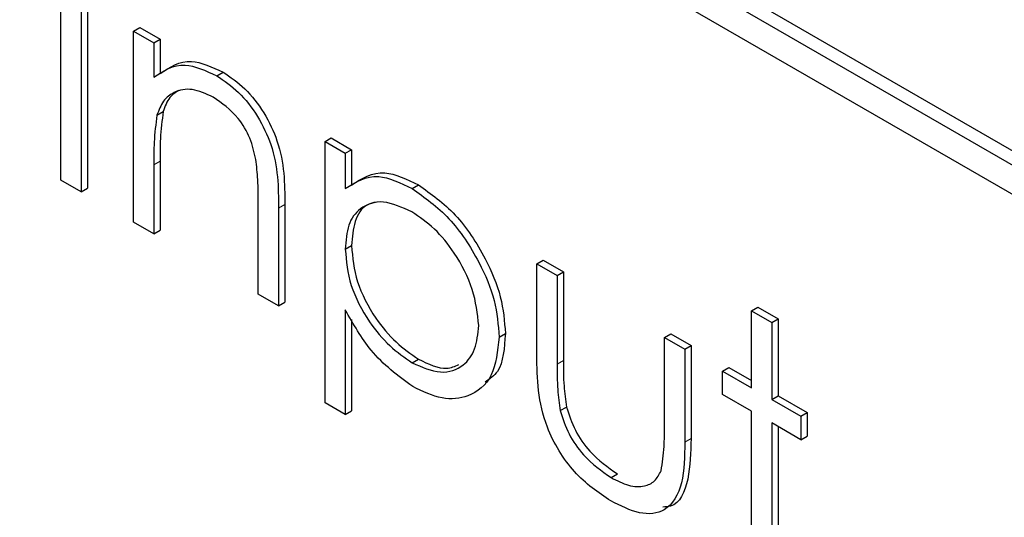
# Paper-space layout 'Blatt4' of a CAD drawing. Header units: millimetres. Extents: x 5 to 418, y 2 to 292.
# Tile 35 of 75: x 89.59 to 91.8, y 201.12 to 202.24. Entities that reach past the tile are written whole.
import ezdxf

# ---------------------------------------------------------------- set-up
doc = ezdxf.new("R2010")
doc.units = ezdxf.units.MM

psp = doc.layouts.new('Blatt4')

# ---------------------------------------------------------------- linework, layer by layer
at = {"color": 7, "linetype": 'Continuous', "lineweight": 25}
for p, q in [((95.8822, 199.5995), (89.6597, 203.1917)), ((95.8539, 199.5832), (89.6314, 203.1754)), ((89.6314, 203.1101), (95.8539, 199.5179)), ((89.6805, 201.878), (89.6805, 202.466)), ((89.7262, 202.4396), (89.7262, 201.8517)), ((89.7403, 202.4477), (89.7403, 201.8598)), ((89.8437, 202.2135), (89.8578, 202.2216)), ((89.8437, 202.2135), (89.8894, 202.1871)), ((89.8437, 201.7838), (89.8437, 202.2135)), ((89.8578, 202.2216), (89.9035, 202.1953)), ((89.8894, 202.1871), (89.9035, 202.1953)), ((89.9035, 202.1953), (89.9035, 202.1178)), ((89.8894, 202.1871), (89.8894, 202.1096)), ((90.0309, 202.1129), (90.0451, 202.1211)), ((89.8964, 202.024), (89.9105, 202.0322)), ((90.2745, 201.9648), (90.2886, 201.9729)), ((90.2886, 201.9729), (90.3343, 201.9466)), ((90.2745, 201.9648), (90.3201, 201.9384)), ((90.2745, 201.3769), (90.2745, 201.9648)), ((90.3201, 201.9384), (90.3343, 201.9466)), ((90.3343, 201.9466), (90.3343, 201.8671)), ((90.3201, 201.9384), (90.3201, 201.8589)), ((89.8894, 201.9128), (89.8894, 201.7575)), ((89.9035, 201.921), (89.9035, 201.7656)), ((89.7262, 201.8517), (89.6805, 201.878)), ((89.7262, 201.8517), (89.7403, 201.8598)), ((90.4705, 201.8592), (90.4846, 201.8673)), ((90.1243, 201.6218), (90.1243, 201.8239)), ((90.17, 201.8148), (90.17, 201.5954)), ((90.1842, 201.823), (90.1842, 201.6036)), ((89.8894, 201.7575), (89.8437, 201.7838)), ((89.8894, 201.7575), (89.9035, 201.7656)), ((90.3201, 201.7226), (90.3343, 201.7308)), ((90.7509, 201.6897), (90.7651, 201.6979)), ((90.7509, 201.6897), (90.7966, 201.6633)), ((90.7509, 201.4844), (90.7509, 201.6897)), ((90.7651, 201.6979), (90.8108, 201.6715)), ((90.7966, 201.6633), (90.8108, 201.6715)), ((90.7966, 201.6633), (90.7966, 201.4641)), ((90.8108, 201.6715), (90.8108, 201.4722)), ((90.17, 201.5954), (90.1243, 201.6218)), ((90.17, 201.5954), (90.1842, 201.6036)), ((91.2339, 201.5842), (91.2481, 201.5924)), ((91.2481, 201.5924), (91.2938, 201.566)), ((90.3201, 201.5866), (90.3201, 201.3505)), ((91.2339, 201.5842), (91.2796, 201.5579)), ((91.2339, 201.4109), (91.2339, 201.5842)), ((90.3343, 201.5644), (90.3343, 201.3587)), ((91.2796, 201.5579), (91.2938, 201.566)), ((91.2796, 201.5579), (91.2796, 201.3845)), ((91.2938, 201.566), (91.2938, 201.3927)), ((90.6661, 201.5251), (90.6802, 201.5332)), ((91.0381, 201.5239), (91.0523, 201.5321)), ((91.0381, 201.3247), (91.0381, 201.5239)), ((91.0381, 201.5239), (91.0838, 201.4975)), ((91.0523, 201.5321), (91.098, 201.5057)), ((91.0838, 201.4975), (91.098, 201.5057)), ((91.098, 201.5057), (91.098, 201.2965)), ((91.0838, 201.4975), (91.0838, 201.2884)), ((90.4708, 201.467), (90.4849, 201.4752)), ((91.1687, 201.4486), (91.1828, 201.4567)), ((91.1828, 201.4567), (91.2339, 201.4272)), ((91.1687, 201.3958), (91.1687, 201.4486)), ((91.1687, 201.4486), (91.2339, 201.4109)), ((91.2339, 201.3581), (91.1687, 201.3958)), ((91.2796, 201.3845), (91.2938, 201.3927)), ((91.2938, 201.3927), (91.359, 201.355)), ((90.3201, 201.3505), (90.2745, 201.3769)), ((91.2796, 201.3845), (91.3449, 201.3468)), ((90.3201, 201.3505), (90.3343, 201.3587)), ((90.8039, 201.3594), (90.818, 201.3676)), ((91.2339, 200.9813), (91.2339, 201.3581)), ((91.3449, 201.3468), (91.359, 201.355)), ((91.3449, 201.3468), (91.3449, 201.2941)), ((91.359, 201.355), (91.359, 201.3022)), ((91.3449, 201.2941), (91.2796, 201.3317)), ((91.2796, 201.3317), (91.2796, 200.9549)), ((91.2938, 201.3236), (91.2938, 200.963)), ((91.3449, 201.2941), (91.359, 201.3022)), ((90.9181, 201.2088), (90.9322, 201.217))]:
    psp.add_line(p, q, dxfattribs=at)
at = {"color": 7, "linetype": 'Continuous', "lineweight": 18}
for p, q in [((89.8894, 201.9128), (89.9035, 201.921)), ((90.17, 201.8148), (90.1842, 201.823)), ((90.7966, 201.4641), (90.8108, 201.4722)), ((91.0838, 201.2884), (91.098, 201.2965))]:
    psp.add_line(p, q, dxfattribs=at)
for centre, major_axis, ratio, start_param, end_param in [((365.4312, 366.6879), (379.9846, 5.8274), 0.587244, 3.834585, 4.001386), ((365.4312, 355.2005), (379.9866, -5.634), 0.567146, 3.873355, 3.997444), ((365.4164, 367.659), (378.7845, 5.8277), 0.587275, 3.871004, 3.964908)]:
    psp.add_ellipse(centre, major_axis=major_axis, ratio=ratio, start_param=start_param, end_param=end_param, dxfattribs=at)
at = {"color": 7, "linetype": 'Continuous', "lineweight": 25}
for points, knots in [([(80.7494, 215.0294), (81.5576, 214.5051), (83.9014, 212.9848), (87.8525, 210.5044), (92.6317, 207.6048), (97.5029, 204.7552), (102.4626, 201.9553), (107.5106, 199.2071), (111.3984, 197.1627), (113.6013, 196.0337), (114.0739, 195.7914)], [0, 0, 0, 0, 0.0774167, 0.2244859, 0.3715556, 0.5186246, 0.6656928, 0.8127599, 0.959826, 1, 1, 1, 1]), ([(89.9035, 202.1178), (89.9252, 202.1323), (89.964, 202.1582), (90.0203, 202.1324), (90.0451, 202.1211)], [0, 0, 0, 0, 0.559141, 1, 1, 1, 1]), ([(89.8894, 202.1096), (89.9111, 202.1241), (89.9499, 202.15), (90.0061, 202.1243), (90.0309, 202.1129)], [0, 0, 0, 0, 0.559141, 1, 1, 1, 1]), ([(90.0309, 202.1129), (90.0476, 202.1016), (90.0809, 202.079), (90.1247, 202.0227), (90.1692, 201.9284), (90.1697, 201.8617), (90.17, 201.8148)], [0, 0, 0, 0, 0.1870208, 0.3738905, 0.5606099, 1, 1, 1, 1]), ([(90.0451, 202.1211), (90.0617, 202.1098), (90.0951, 202.0871), (90.1389, 202.0309), (90.1833, 201.9366), (90.1838, 201.8699), (90.1842, 201.823)], [0, 0, 0, 0, 0.1870208, 0.3738905, 0.5606099, 1, 1, 1, 1]), ([(90.023, 202.0647), (90.0068, 202.0721), (89.9746, 202.0869), (89.9367, 202.0785), (89.9092, 202.0581), (89.9007, 202.0354), (89.8964, 202.024)], [0, 0, 0, 0, 0.279553, 0.559373, 0.779703, 1, 1, 1, 1]), ([(89.9452, 202.0797), (89.938, 202.0751), (89.9221, 202.0649), (89.9146, 202.0438), (89.9105, 202.0322)], [0, 0, 0, 0, 0.449857, 1, 1, 1, 1]), ([(90.1189, 201.9248), (90.1153, 201.9406), (90.108, 201.9721), (90.0749, 202.0288), (90.0426, 202.0511), (90.023, 202.0647)], [0, 0, 0, 0, 0.281192, 0.561331, 1, 1, 1, 1]), ([(89.8964, 202.024), (89.8938, 202.0041), (89.8893, 201.9685), (89.8893, 201.9298), (89.8894, 201.9128)], [0, 0, 0, 0, 0.559658, 1, 1, 1, 1]), ([(89.9105, 202.0322), (89.908, 202.0123), (89.9034, 201.9766), (89.9035, 201.938), (89.9035, 201.921)], [0, 0, 0, 0, 0.559658, 1, 1, 1, 1]), ([(90.1243, 201.8239), (90.1244, 201.8422), (90.1246, 201.8748), (90.1207, 201.9095), (90.1189, 201.9248)], [0, 0, 0, 0, 0.560255, 1, 1, 1, 1]), ([(90.3201, 201.8589), (90.3433, 201.8737), (90.3848, 201.9003), (90.4442, 201.8718), (90.4705, 201.8592)], [0, 0, 0, 0, 0.558418, 1, 1, 1, 1]), ([(90.3343, 201.8671), (90.3574, 201.8819), (90.3989, 201.9084), (90.4584, 201.8799), (90.4846, 201.8673)], [0, 0, 0, 0, 0.558418, 1, 1, 1, 1]), ([(90.4705, 201.8592), (90.499, 201.8389), (90.5561, 201.7984), (90.6197, 201.7019), (90.6599, 201.6063), (90.664, 201.5522), (90.6661, 201.5251)], [0, 0, 0, 0, 0.279627, 0.559432, 0.779703, 1, 1, 1, 1]), ([(90.4846, 201.8673), (90.5132, 201.8471), (90.5703, 201.8066), (90.6339, 201.7101), (90.674, 201.6145), (90.6782, 201.5603), (90.6802, 201.5332)], [0, 0, 0, 0, 0.279627, 0.559432, 0.779703, 1, 1, 1, 1]), ([(90.4701, 201.8066), (90.448, 201.8166), (90.404, 201.8366), (90.3543, 201.8196), (90.3244, 201.7801), (90.3216, 201.7418), (90.3201, 201.7226)], [0, 0, 0, 0, 0.279747, 0.559315, 0.779515, 1, 1, 1, 1]), ([(90.3913, 201.8282), (90.3832, 201.8266), (90.3607, 201.8223), (90.339, 201.7874), (90.3359, 201.7497), (90.3343, 201.7308)], [0, 0, 0, 0, 0.219851, 0.609672, 1, 1, 1, 1]), ([(90.6204, 201.5509), (90.6174, 201.5777), (90.6113, 201.6314), (90.5711, 201.7106), (90.5214, 201.7716), (90.4872, 201.7949), (90.4701, 201.8066)], [0, 0, 0, 0, 0.279387, 0.559092, 0.779508, 1, 1, 1, 1]), ([(90.3201, 201.7226), (90.3226, 201.6959), (90.3274, 201.6423), (90.3691, 201.5626), (90.4192, 201.5025), (90.4536, 201.4789), (90.4708, 201.467)], [0, 0, 0, 0, 0.279654, 0.558875, 0.779455, 1, 1, 1, 1]), ([(90.3343, 201.7308), (90.3367, 201.704), (90.3416, 201.6505), (90.3832, 201.5708), (90.4334, 201.5106), (90.4677, 201.487), (90.4849, 201.4752)], [0, 0, 0, 0, 0.279654, 0.558875, 0.779455, 1, 1, 1, 1]), ([(90.4719, 201.4136), (90.4388, 201.4379), (90.3795, 201.4812), (90.3383, 201.5543), (90.3201, 201.5866)], [0, 0, 0, 0, 0.558466, 1, 1, 1, 1]), ([(90.4708, 201.467), (90.4925, 201.4576), (90.5361, 201.4388), (90.585, 201.4561), (90.6146, 201.495), (90.6185, 201.5322), (90.6204, 201.5509)], [0, 0, 0, 0, 0.2796281, 0.5592472, 0.779775, 1, 1, 1, 1]), ([(90.6661, 201.5251), (90.6628, 201.4939), (90.6561, 201.4316), (90.6029, 201.3896), (90.5394, 201.3814), (90.4944, 201.4029), (90.4719, 201.4136)], [0, 0, 0, 0, 0.27954, 0.559273, 0.779559, 1, 1, 1, 1]), ([(90.6802, 201.5332), (90.6781, 201.5005), (90.6748, 201.4508), (90.6452, 201.4306), (90.6351, 201.4236)], [0, 0, 0, 0, 0.658028, 1, 1, 1, 1]), ([(90.9177, 201.1563), (90.8894, 201.1752), (90.8329, 201.213), (90.7538, 201.3446), (90.752, 201.4313), (90.7509, 201.4844)], [0, 0, 0, 0, 0.28097, 0.559785, 1, 1, 1, 1]), ([(90.4849, 201.4752), (90.5073, 201.4645), (90.5416, 201.448), (90.5669, 201.4593), (90.5757, 201.4632)], [0, 0, 0, 0, 0.650568, 1, 1, 1, 1]), ([(90.7966, 201.4641), (90.7966, 201.4452), (90.7965, 201.4115), (90.8016, 201.3753), (90.8039, 201.3594)], [0, 0, 0, 0, 0.5603768, 1, 1, 1, 1]), ([(90.8108, 201.4722), (90.8107, 201.4534), (90.8106, 201.4197), (90.8158, 201.3835), (90.818, 201.3676)], [0, 0, 0, 0, 0.5603768, 1, 1, 1, 1]), ([(90.8039, 201.3594), (90.8095, 201.3418), (90.8207, 201.3065), (90.8617, 201.2485), (90.8967, 201.2239), (90.9181, 201.2088)], [0, 0, 0, 0, 0.280117, 0.560544, 1, 1, 1, 1]), ([(90.818, 201.3676), (90.8236, 201.35), (90.8349, 201.3146), (90.8758, 201.2566), (90.9109, 201.232), (90.9322, 201.217)], [0, 0, 0, 0, 0.280117, 0.560544, 1, 1, 1, 1]), ([(91.0306, 201.2243), (91.0334, 201.2421), (91.0383, 201.2739), (91.0382, 201.3091), (91.0381, 201.3247)], [0, 0, 0, 0, 0.559371, 1, 1, 1, 1]), ([(91.0838, 201.2884), (91.0834, 201.2565), (91.0826, 201.1932), (91.0468, 201.13), (90.9831, 201.1233), (90.9395, 201.1453), (90.9177, 201.1563)], [0, 0, 0, 0, 0.281501, 0.559646, 0.779298, 1, 1, 1, 1]), ([(91.098, 201.2965), (91.0972, 201.2655), (91.0957, 201.2037), (91.0705, 201.1442), (91.0404, 201.1428), (91.0344, 201.1425)], [0, 0, 0, 0, 0.448451, 0.891556, 1, 1, 1, 1]), ([(90.9181, 201.2088), (90.9313, 201.2021), (90.9578, 201.1886), (90.9917, 201.1874), (91.0174, 201.1992), (91.0262, 201.2159), (91.0306, 201.2243)], [0, 0, 0, 0, 0.28027, 0.560007, 0.780074, 1, 1, 1, 1])]:
    psp.add_open_spline(points, degree=3, knots=knots, dxfattribs=at)

doc.saveas('drawing.dxf')
